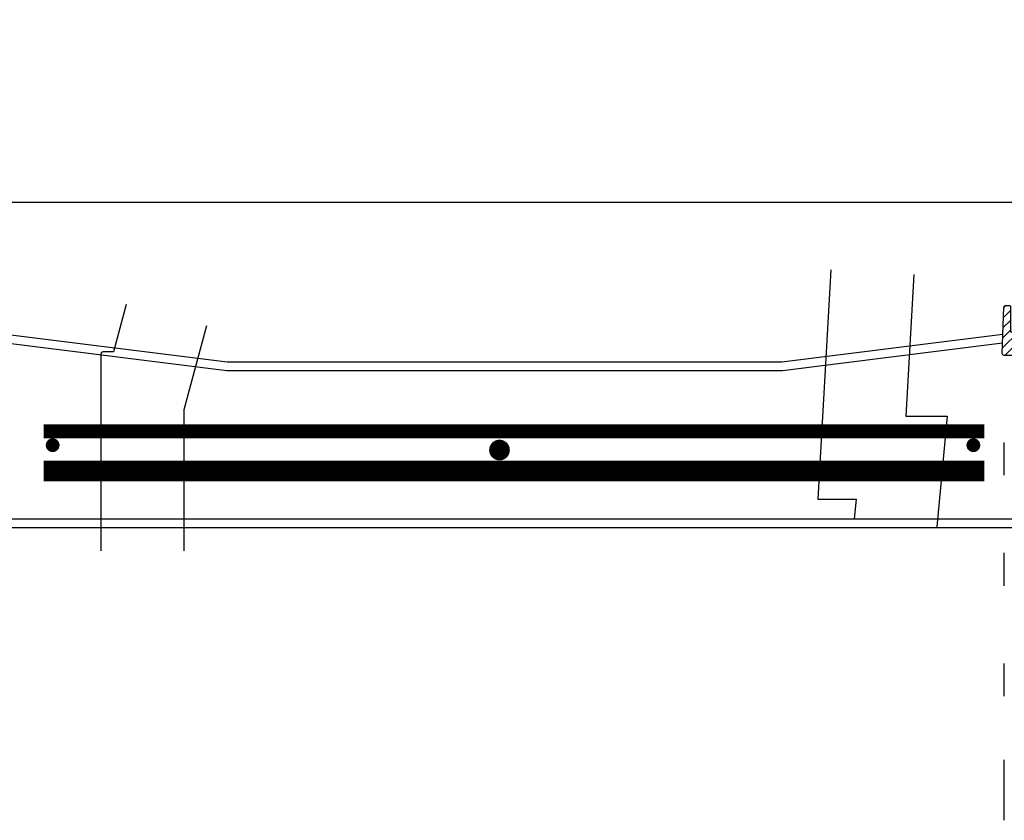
# Model space of a CAD drawing. Extents: x 2360 to 5106, y -824 to 622.
# Tile 95 of 124: x 3607 to 3642, y 485 to 514. Entities that reach past the tile are written whole.
import ezdxf

# ---------------------------------------------------------------- set-up
doc = ezdxf.new("R2010")
doc.units = 0
doc.header["$MEASUREMENT"] = 0
doc.linetypes.add('HIDDEN', pattern=[0.375, 0.25, -0.125])
doc.linetypes.add('TANK-SLAB$0$DASHED', pattern=[0.75, 0.5, -0.25])
doc.layers.get('DEFPOINTS').update_dxf_attribs({"linetype": 'CONTINUOUS'})
for name, color, linetype in [('REBAR', 4, 'TANK-SLAB$0$DASHED'), ('SPILL-BUCKET', 1, 'CONTINUOUS'), ('TANK-SLAB', 6, 'CONTINUOUS'), ('TEXT', 3, 'CONTINUOUS')]:
    doc.layers.add(name, color=color, linetype=linetype)
doc.styles.add('SIMPLEX', font='simplex')
doc.dimstyles.new('DIM48', dxfattribs={"dimscale": 48, "dimtxt": 0.09375, "dimasz": 0.09375, "dimexe": 0.0625, "dimexo": 0.0625, "dimgap": 0.0625, "dimtad": 1, "dimdec": 4, "dimzin": 3, "dimdsep": 46, "dimlunit": 4, "dimtxsty": 'SIMPLEX', "dimcen": 0, "dimclrd": 3, "dimclre": 3, "dimclrt": 3, "dimadec": 0, "dimazin": 0, "dimtfac": 1, "dimtdec": 4, "dimtofl": 0, "dimtmove": 2, "dimatfit": 3, "dimfxl": 1, "dimfrac": 2, "dimtolj": 1, "dimtzin": 3, "dimarcsym": 0})

msp = doc.modelspace()

# ---------------------------------------------------------------- hatches: boundary and pattern name
at = {"layer": 'SPILL-BUCKET'}
h = msp.add_hatch(dxfattribs=at)
h.set_pattern_fill('ANSI31', scale=2, style=0)
h.set_pattern_definition([(45, (9619.23059, -797.75803), (-0.176776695, 0.176776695), [])])
edge = h.paths.add_edge_path()
edge.add_line((3643.44898, 502.58122), (3643.50718, 502.5188))
edge.add_line((3643.50718, 502.5188), (3643.45772, 501.10235))
edge.add_line((3643.45772, 501.10235), (3643.13241, 501.10235))
edge.add_line((3643.13241, 501.10235), (3643.11497, 501.60179))
edge.add_arc((3642.99009, 501.59747), 0.12496, 361.981441, 449.981394)
edge.add_line((3642.99013, 501.72243), (3642.2033, 501.72243))
edge.add_arc((3642.20328, 501.78491), 0.06248, 178.019261, 270.019284, ccw=False)
edge.add_line((3642.14083, 501.78707), (3642.19972, 503.47341))
edge.add_arc((3642.26216, 503.47121), 0.06248, 449.981383, 537.98136, ccw=False)
edge.add_line((3642.26218, 503.53369), (3642.40402, 503.53369))
edge.add_arc((3642.40401, 503.50245), 0.03124, 359.980425, 449.980425, ccw=False)
edge.add_line((3642.43525, 503.50244), (3642.43525, 502.59621))
edge.add_arc((3642.45056, 502.59652), 0.01531, 181.187215, 271.187215)
edge.add_line((3642.45087, 502.58122), (3643.44898, 502.58122))

# ---------------------------------------------------------------- linework, layer by layer
at = {"layer": 'DEFPOINTS'}
msp.add_line((3212.91667, 507.27099), (3829.67305, 507.27099), dxfattribs=at)
for points in [[(3635.93856, 504.81594), (3635.46927, 496.52251), (3636.84903, 496.52251), (3636.7808, 495.80515)], [(3638.93377, 504.64645), (3638.64383, 499.52251), (3640.14788, 499.52251), (3639.76732, 495.52111)], [(3610.42485, 503.5642), (3609.96576, 501.84908), (3609.57987, 501.84908), (3609.53503, 501.8223), (3609.50853, 501.77239), (3609.50853, 494.64334)], [(3610.43109, 503.5642), (3609.972, 501.84908), (3609.58611, 501.84908), (3609.54127, 501.8223), (3609.51477, 501.77239), (3609.51477, 494.64334)], [(3610.43109, 503.5642), (3609.972, 501.84908), (3609.58611, 501.84908), (3609.54127, 501.8223), (3609.51477, 501.77239), (3609.51477, 494.64334)], [(3613.33531, 502.78849), (3612.52101, 499.74637), (3612.52101, 494.64334)]]:
    msp.add_lwpolyline(points, dxfattribs=at)
at = {"layer": 'REBAR', "linetype": 'HIDDEN', "const_width": 0.5}
msp.add_lwpolyline([(3641.49408, 498.97139), (3607.44324, 498.97139)], dxfattribs=at)
at = {"layer": 'REBAR'}
for points, const_width in [([(3607.6437, 498.47139, 1), (3607.8937, 498.47139, 1)], 0.25), ([(3623.75452, 498.29581, 1), (3624.12952, 498.29581, 1)], 0.375), ([(3640.96845, 498.47139, 1), (3641.21845, 498.47139, 1)], 0.25)]:
    msp.add_lwpolyline(points, format="xyb", close=True, dxfattribs=dict(at, const_width=const_width))
at = {"layer": 'REBAR', "const_width": 0.75}
msp.add_lwpolyline([(3641.49408, 497.53689), (3607.44324, 497.53689)], dxfattribs=at)
at = {"layer": 'SPILL-BUCKET', "color": 1, "linetype": 'Continuous'}
for p, q in [((3642.21352, 497.38273), (3642.21352, 498.56726)), ((3642.21352, 493.38546), (3642.21352, 494.56999)), ((3642.21352, 489.38819), (3642.21352, 490.57272)), ((3642.21352, 484.89127), (3642.21352, 487.07511))]:
    msp.add_line(p, q, dxfattribs=at)
at = {"layer": 'SPILL-BUCKET', "color": 2, "linetype": 'Continuous'}
msp.add_lwpolyline([(3643.44898, 502.58122), (3643.50718, 502.5188), (3643.45772, 501.10235), (3643.13241, 501.10235), (3643.11497, 501.60179, 0.40402598), (3642.99013, 501.72243), (3642.2033, 501.72243, -0.42447494), (3642.14083, 501.78707), (3642.19972, 503.47341, -0.40402611), (3642.26218, 503.53369), (3642.40402, 503.53369, -0.41421356), (3642.43525, 503.50244), (3642.43525, 502.59621, 0.41421356), (3642.45087, 502.58122), (3643.44898, 502.58122)], format="xyb", dxfattribs=at)
at = {"layer": 'TANK-SLAB', "color": 2, "linetype": 'Continuous'}
for p, q in [((3614.0904, 501.47876), (3606.05969, 502.4826)), ((3614.07095, 501.16626), (3606.07074, 502.16629)), ((3642.16501, 502.4794), (3634.1601, 501.47879)), ((3642.15396, 502.16309), (3634.17956, 501.16629)), ((3634.16075, 501.47887), (3614.08981, 501.47884)), ((3634.18021, 501.16637), (3614.07036, 501.16634)), ((3643.27842, 495.79129), (3604.94639, 495.79129)), ((3643.27842, 495.47879), (3604.94639, 495.47879))]:
    msp.add_line(p, q, dxfattribs=at)

# ---------------------------------------------------------------- leaders
at = {"layer": 'TEXT'}
msp.add_leader([(3602.0994, 504.38936), (3605.28678, 596.37341), (3615.56374, 596.37341)], dimstyle='DIM48', override={"dimgap": 0.0625, "dimtad": 0}, dxfattribs=at)

doc.saveas('drawing.dxf')
